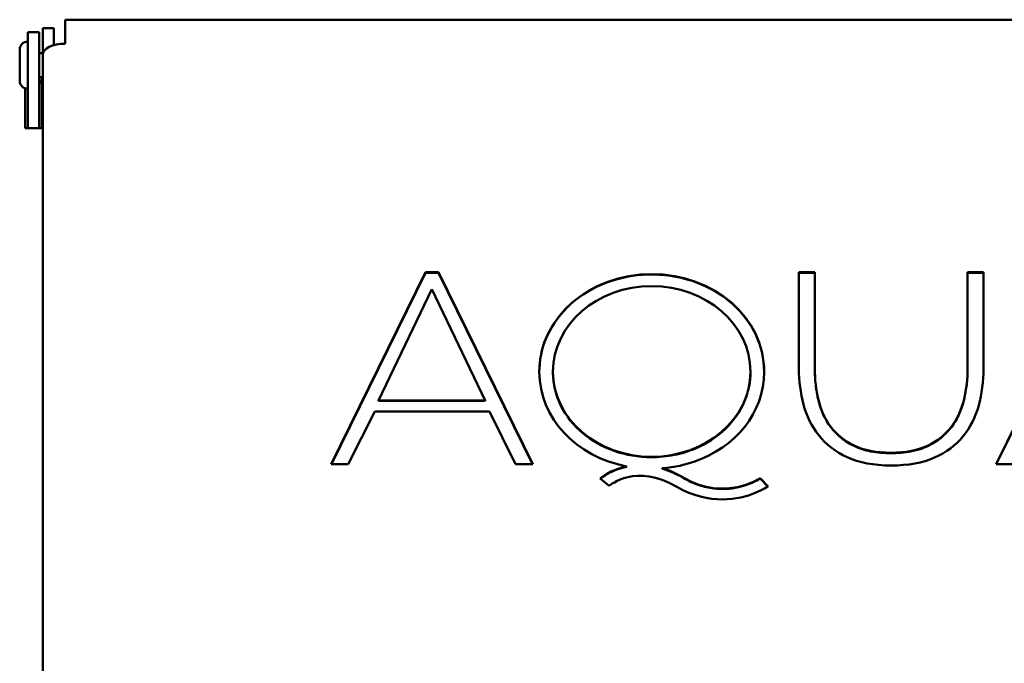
# Model space of a CAD drawing. Header units: millimetres. Extents: x 90 to 4407, y 90 to 14716.
# Tile 24 of 32: x 3028 to 3160, y 2422 to 2508. Entities that reach past the tile are written whole.
import ezdxf

# ---------------------------------------------------------------- set-up
doc = ezdxf.new("R2010")
doc.units = ezdxf.units.MM
doc.header["$LTSCALE"] = 15
doc.layers.add('Visible (ISO)', color=7, linetype='Continuous', lineweight=50)

msp = doc.modelspace()

# ---------------------------------------------------------------- linework, layer by layer
at = {"layer": 'Visible (ISO)'}
for p, q in [((3033.71, 2508.32), (3033.71, 2506.82)), ((3273.71, 2508.32), (3033.71, 2508.32)), ((3028.71, 2499.19), (3028.71, 2506.66)), ((3030.21, 2506.66), (3028.71, 2506.66)), ((3030.21, 2506.66), (3030.21, 2499.19)), ((3030.71, 2506.19), (3030.71, 2507.19)), ((3030.71, 2507.19), (3032.21, 2507.19)), ((3032.21, 2507.19), (3032.21, 2506.19)), ((3033.71, 2506.82), (3033.71, 2505.09)), ((3030.71, 2503.59), (3030.71, 2506.19)), ((3032.21, 2506.19), (3032.21, 2504.89)), ((3027.61, 2504.28), (3027.61, 2500.13)), ((3030.21, 2503.81), (3030.71, 2503.81)), ((3030.71, 2342.08), (3030.71, 2503.59)), ((3030.21, 2500.61), (3030.71, 2500.61)), ((3030.59, 2500.09), (3030.21, 2500.09)), ((3030.59, 2500.61), (3030.59, 2493.73)), ((3028.34, 2493.73), (3028.34, 2499.1)), ((3028.71, 2499.19), (3028.71, 2493.73)), ((3030.21, 2493.73), (3030.21, 2499.19)), ((3030.31, 2499.87), (3030.59, 2499.87)), ((3030.59, 2493.73), (3028.34, 2493.73)), ((3069.53, 2448.54), (3082.2, 2474.34)), ((3069.55, 2448.54), (3082.2, 2474.29)), ((3082.2, 2474.29), (3082.2, 2474.34)), ((3082.2, 2474.34), (3083.97, 2474.34)), ((3082.2, 2474.29), (3083.97, 2474.29)), ((3083.97, 2474.29), (3083.97, 2474.34)), ((3083.97, 2474.34), (3096.64, 2448.54)), ((3083.97, 2474.29), (3096.61, 2448.54)), ((3132.46, 2474.34), (3134.6, 2474.34)), ((3132.46, 2461.37), (3132.46, 2474.34)), ((3132.46, 2474.29), (3134.6, 2474.29)), ((3134.6, 2474.34), (3134.6, 2461.37)), ((3155.16, 2474.34), (3157.3, 2474.34)), ((3155.16, 2461.37), (3155.16, 2474.34)), ((3155.16, 2474.29), (3157.3, 2474.29)), ((3157.3, 2474.34), (3157.3, 2461.37)), ((3159, 2448.54), (3171.67, 2474.34)), ((3159.02, 2448.54), (3171.67, 2474.29)), ((3083.08, 2472.09), (3075.88, 2457.11)), ((3090.23, 2457.11), (3083.08, 2472.09)), ((3099.37, 2460.92), (3099.37, 2460.97)), ((3125.94, 2460.92), (3125.94, 2460.97)), ((3134.6, 2461.32), (3134.6, 2461.37)), ((3155.16, 2461.32), (3155.16, 2461.37)), ((3075.88, 2457.06), (3075.88, 2457.11)), ((3075.88, 2457.11), (3090.23, 2457.11)), ((3075.88, 2457.06), (3090.23, 2457.06)), ((3090.23, 2457.06), (3090.23, 2457.11)), ((3075.38, 2455.59), (3071.8, 2448.54)), ((3090.82, 2455.59), (3075.38, 2455.59)), ((3094.33, 2448.54), (3090.82, 2455.59)), ((3071.8, 2448.54), (3069.53, 2448.54)), ((3096.64, 2448.54), (3094.33, 2448.54)), ((3161.26, 2448.54), (3159, 2448.54)), ((3109.28, 2448.23), (3109.28, 2448.18)), ((3114.07, 2447.93), (3114.07, 2447.98)), ((3106.92, 2445.59), (3105.71, 2446.6)), ((3127.26, 2446.61), (3127.26, 2446.66)), ((3127.26, 2446.66), (3128.32, 2445.54)), ((3127.26, 2446.61), (3128.29, 2445.52))]:
    msp.add_line(p, q, dxfattribs=at)
for centre, start, end in [((3028.71, 2504.28), 90, 180), ((3028.71, 2500.13), 180, 270)]:
    msp.add_arc(centre, 1.1, start, end, dxfattribs=at)
for centre, major_axis, start_param, end_param in [((3033.71, 2503.59), (-3, 0), 4.712389, 6.283185), ((3030.31, 2499.92), (-0.1, 0), 0, 1.570796)]:
    msp.add_ellipse(centre, major_axis=major_axis, ratio=0.5, start_param=start_param, end_param=end_param, dxfattribs=at)
for points, knots in [([(3109.28, 2448.23), (3102.52, 2449.53), (3097.53, 2454.66), (3097.53, 2460.97), (3097.53, 2468.24), (3104.24, 2474.09), (3112.64, 2474.09), (3121.07, 2474.09), (3127.79, 2468.24), (3127.79, 2460.97), (3127.79, 2455.41), (3123.93, 2450.79), (3118.34, 2448.86)], [1.13742, 1.13742, 1.13742, 1.13742, 2, 2, 2, 3, 3, 3, 4, 4, 4, 5, 5, 5, 5]), ([(3097.53, 2460.94), (3097.53, 2461.08), (3097.53, 2461.22), (3097.6, 2463.1), (3098.06, 2464.81), (3099.71, 2467.95), (3100.88, 2469.36), (3103.72, 2471.66), (3105.37, 2472.56), (3109.01, 2473.78), (3110.97, 2474.07), (3114.97, 2474), (3116.94, 2473.63), (3120.6, 2472.24), (3122.23, 2471.24), (3124.93, 2468.8), (3125.99, 2467.37), (3127.37, 2464.38), (3127.78, 2462.74), (3127.79, 2460.94)], [-7.337807, -7.337807, -7.337807, -7.337807, -7.283521, -7.283521, -6.576645, -6.576645, -5.884082, -5.884082, -5.208927, -5.208927, -4.514103, -4.514103, -3.806576, -3.806576, -3.112062, -3.112062, -2.431441, -2.431441, -1.803897, -1.803897, -1.803897, -1.803897]), ([(3112.64, 2449.52), (3119.98, 2449.52), (3125.94, 2454.61), (3125.94, 2460.97), (3125.94, 2467.33), (3119.98, 2472.49), (3112.64, 2472.49), (3105.29, 2472.49), (3099.37, 2467.33), (3099.37, 2460.97), (3099.37, 2454.61), (3105.29, 2449.52), (3112.64, 2449.52)], [-4, -4, -4, -4, -3, -3, -3, -2, -2, -2, -1, -1, -1, 0, 0, 0, 0]), ([(3099.37, 2460.92), (3099.37, 2460.87), (3099.37, 2460.83), (3099.39, 2459.26), (3099.75, 2457.77), (3101.13, 2455), (3102.13, 2453.75), (3104.58, 2451.68), (3106.02, 2450.87), (3109.2, 2449.75), (3110.9, 2449.47), (3112.64, 2449.47)], [-2.094152, -2.094152, -2.094152, -2.094152, -2.078836, -2.078836, -1.551346, -1.551346, -1.031019, -1.031019, -0.520466, -0.520466, 0, 0, 0, 0]), ([(3112.64, 2449.47), (3113.66, 2449.47), (3114.67, 2449.57), (3116.62, 2449.95), (3117.56, 2450.24), (3120.01, 2451.26), (3121.41, 2452.17), (3123.69, 2454.36), (3124.56, 2455.62), (3125.72, 2458.36), (3125.94, 2459.7), (3125.94, 2460.92)], [-7.981016, -7.981016, -7.981016, -7.981016, -7.735072, -7.735072, -7.497138, -7.497138, -7.078943, -7.078943, -6.673801, -6.673801, -6.266483, -6.266483, -6.266483, -6.266483]), ([(3134.6, 2461.32), (3134.6, 2460.61), (3134.64, 2459.9), (3134.8, 2458.51), (3134.92, 2457.82), (3135.08, 2457.14)], [-0.4862435, -0.4862435, -0.4862435, -0.4862435, -0.2412039, -0.2412039, 0, 0, 0, 0]), ([(3154.68, 2457.21), (3154.84, 2457.89), (3154.96, 2458.57), (3155.12, 2459.94), (3155.16, 2460.63), (3155.16, 2461.32)], [-0.4778868, -0.4778868, -0.4778868, -0.4778868, -0.2387703, -0.2387703, 0, 0, 0, 0]), ([(3135.08, 2457.14), (3135.24, 2456.48), (3135.45, 2455.84), (3136.01, 2454.62), (3136.34, 2454.06), (3136.74, 2453.52)], [-0.4527884, -0.4527884, -0.4527884, -0.4527884, -0.2208057, -0.2208057, 0, 0, 0, 0]), ([(3153.02, 2453.57), (3153.42, 2454.12), (3153.75, 2454.69), (3154.31, 2455.91), (3154.52, 2456.55), (3154.68, 2457.21)], [-0.4546579, -0.4546579, -0.4546579, -0.4546579, -0.2325188, -0.2325188, 0, 0, 0, 0]), ([(3136.74, 2453.52), (3137.13, 2453), (3137.59, 2452.52), (3138.65, 2451.66), (3139.25, 2451.29), (3139.89, 2450.98)], [-0.4368595, -0.4368595, -0.4368595, -0.4368595, -0.2207049, -0.2207049, 0, 0, 0, 0]), ([(3149.85, 2450.99), (3150.5, 2451.31), (3151.1, 2451.69), (3152.17, 2452.56), (3152.63, 2453.04), (3153.02, 2453.57)], [-0.4413369, -0.4413369, -0.4413369, -0.4413369, -0.2182062, -0.2182062, 0, 0, 0, 0]), ([(3144.84, 2450.01), (3145.76, 2450.01), (3146.7, 2450.08), (3148.39, 2450.41), (3149.15, 2450.65), (3149.85, 2450.99)], [-0.5196832, -0.5196832, -0.5196832, -0.5196832, -0.242241, -0.242241, 0, 0, 0, 0]), ([(3139.89, 2450.98), (3140.58, 2450.64), (3141.33, 2450.4), (3143, 2450.08), (3143.93, 2450.01), (3144.84, 2450.01)], [-0.5125563, -0.5125563, -0.5125563, -0.5125563, -0.2735763, -0.2735763, 0, 0, 0, 0]), ([(3150.69, 2449.41), (3149.11, 2448.71), (3147.17, 2448.35), (3144.88, 2448.35), (3142.53, 2448.35), (3140.56, 2448.72), (3138.96, 2449.46)], [10, 10, 10, 10, 11, 11, 11, 12, 12, 12, 12]), ([(3105.74, 2446.58), (3105.75, 2446.59), (3105.77, 2446.6), (3105.86, 2446.67), (3105.93, 2446.73), (3106.27, 2446.97), (3106.55, 2447.15), (3107.49, 2447.65), (3108.31, 2447.98), (3109.28, 2448.18)], [-0.4905541, -0.4905541, -0.4905541, -0.4905541, -0.4783714, -0.4783714, -0.4387089, -0.4387089, -0.3014837, -0.3014837, 0, 0, 0, 0]), ([(3114.07, 2447.93), (3114.55, 2447.78), (3115.02, 2447.61), (3115.99, 2447.18), (3116.49, 2446.93), (3116.96, 2446.65)], [-0.3256059, -0.3256059, -0.3256059, -0.3256059, -0.1726705, -0.1726705, 0, 0, 0, 0]), ([(3116.96, 2446.65), (3117.62, 2446.27), (3118.32, 2445.94), (3119.69, 2445.49), (3120.34, 2445.34), (3122.12, 2445.12), (3123.23, 2445.18), (3125.79, 2445.75), (3126.82, 2446.33), (3127.22, 2446.59), (3127.25, 2446.61), (3127.26, 2446.61)], [-0.02359634, -0.02359634, -0.02359634, -0.02359634, -0.01934399, -0.01934399, -0.01570805, -0.01570805, -0.00968704, -0.00968704, -0.00142997, -0.00142997, 0, 0, 0, 0])]:
    msp.add_open_spline(points, degree=3, knots=knots, dxfattribs=at)
for points in [[(3133.07, 2456.57), (3132.66, 2458.12), (3132.46, 2459.72), (3132.46, 2461.37)], [(3134.6, 2461.37), (3134.6, 2459.94), (3134.76, 2458.54), (3135.08, 2457.19)], [(3154.68, 2457.26), (3155, 2458.62), (3155.16, 2459.98), (3155.16, 2461.37)], [(3157.3, 2461.37), (3157.3, 2459.65), (3157.09, 2458), (3156.65, 2456.42)], [(3135.12, 2452.41), (3134.16, 2453.63), (3133.47, 2455.02), (3133.07, 2456.57)], [(3135.08, 2457.19), (3135.4, 2455.83), (3135.96, 2454.62), (3136.74, 2453.57)], [(3153.02, 2453.62), (3153.8, 2454.69), (3154.36, 2455.9), (3154.68, 2457.26)], [(3156.65, 2456.42), (3156.22, 2454.85), (3155.51, 2453.46), (3154.53, 2452.26)], [(3138.96, 2449.46), (3137.37, 2450.2), (3136.09, 2451.18), (3135.12, 2452.41)], [(3136.74, 2453.57), (3137.52, 2452.52), (3138.57, 2451.67), (3139.89, 2451.03)], [(3149.85, 2451.04), (3151.18, 2451.7), (3152.24, 2452.56), (3153.02, 2453.62)], [(3139.89, 2451.03), (3141.2, 2450.38), (3142.85, 2450.06), (3144.84, 2450.06)], [(3144.84, 2450.06), (3146.85, 2450.06), (3148.52, 2450.39), (3149.85, 2451.04)], [(3154.53, 2452.26), (3153.55, 2451.06), (3152.27, 2450.11), (3150.69, 2449.41)], [(3116.03, 2445.49), (3110.52, 2448.69), (3107.06, 2445.72), (3106.92, 2445.59)], [(3118.34, 2448.86), (3117.5, 2448.57), (3116.46, 2448.32), (3116.46, 2448.32)], [(3105.71, 2446.6), (3105.73, 2446.62), (3107.04, 2447.77), (3109.28, 2448.23)], [(3116.46, 2448.32), (3115.71, 2448.16), (3114.89, 2448.04), (3114.07, 2447.98)], [(3114.07, 2447.98), (3114.98, 2447.7), (3115.94, 2447.29), (3116.96, 2446.7)], [(3116.96, 2446.7), (3122.58, 2443.44), (3127.21, 2446.63), (3127.26, 2446.66)], [(3122.14, 2443.78), (3120.33, 2443.78), (3118.24, 2444.21), (3116.03, 2445.49)], [(3128.32, 2445.54), (3128.28, 2445.51), (3125.78, 2443.78), (3122.14, 2443.78)]]:
    msp.add_open_spline(points, degree=3, dxfattribs=at)

doc.saveas('drawing.dxf')
